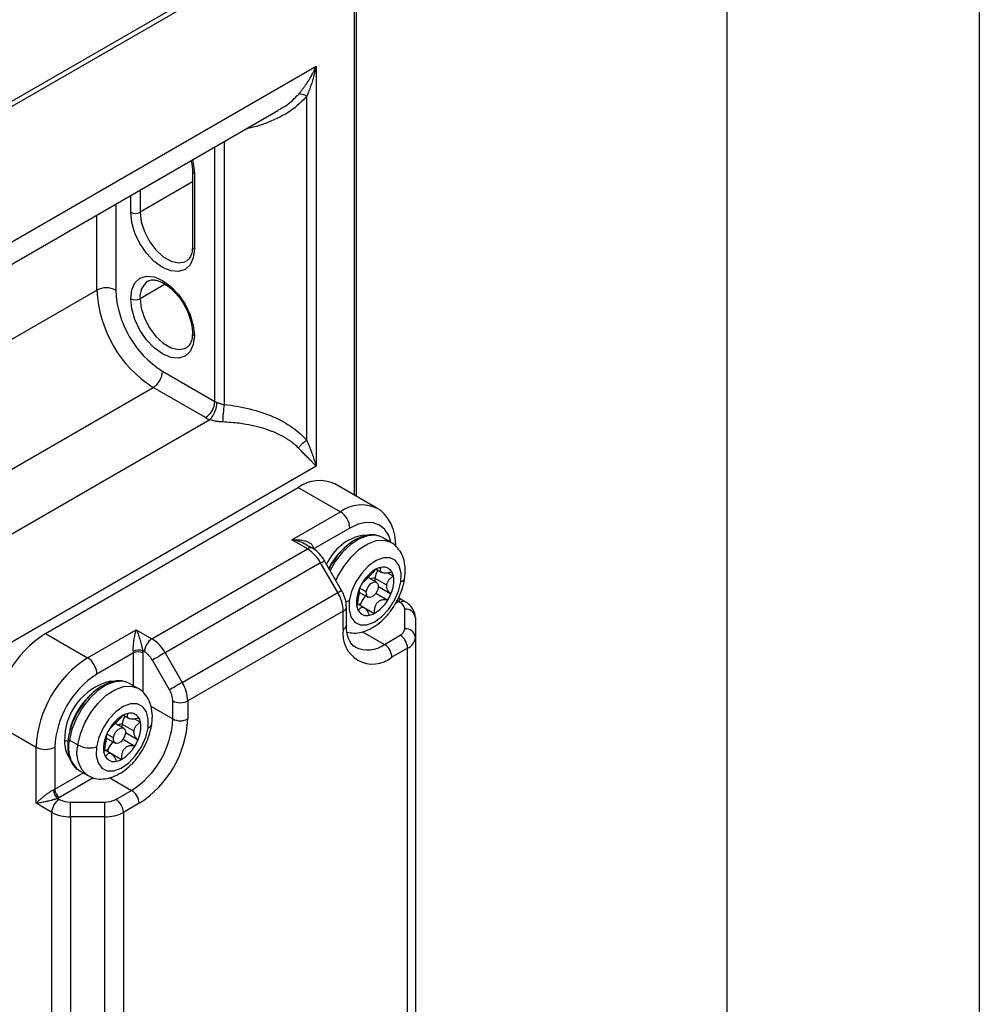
# Model space of a CAD drawing. Header units: millimetres. Extents: x 0 to 838, y 0 to 648.
# Tile 54 of 59: x 766 to 838, y 435 to 510. Entities that reach past the tile are written whole.
import ezdxf

# ---------------------------------------------------------------- set-up
doc = ezdxf.new("R2010")
doc.units = ezdxf.units.MM
doc.header["$LTSCALE"] = 3
doc.layers.add('TEXT', color=140, linetype='Continuous', lineweight=25)

msp = doc.modelspace()

# ---------------------------------------------------------------- linework, layer by layer
at = {"color": 7, "linetype": 'Continuous'}
msp.add_line((838.207411, 647.708022), (838.207411, 0.008022), dxfattribs=at)
for p, q in [((791.033631, 518.06066), (764.517127, 502.753008)), ((791.033631, 473.786606), (791.033631, 518.06066)), ((791.180078, 473.702065), (791.180078, 518.264762)), ((764.517127, 503.161278), (789.972971, 517.856624)), ((759.850222, 489.852101), (788.144544, 506.186065)), ((788.144544, 506.186065), (788.144544, 475.974055)), ((787.437437, 477.916371), (787.437437, 503.905581)), ((758.814485, 487.562877), (785.257406, 502.82805)), ((781.194796, 500.482755), (781.194796, 480.635692)), ((780.487689, 480.8733), (780.487689, 500.074551)), ((778.795658, 498.300465), (778.795658, 492.584679)), ((778.942105, 498.096363), (778.942105, 492.380577)), ((778.795658, 497.439406), (774.840886, 495.156365)), ((774.840886, 496.814721), (774.840886, 495.156365)), ((773.002408, 495.75339), (773.002408, 489.277165)), ((774.133779, 495.156365), (774.133779, 496.406517)), ((771.588194, 489.277165), (771.588194, 494.936982)), ((745.425244, 474.173615), (771.588194, 489.277165)), ((776.732452, 489.716016), (774.840886, 488.624038)), ((776.537942, 483.15344), (780.487689, 480.8733)), ((749.667884, 466.825145), (775.830835, 481.928696)), ((779.780583, 479.648555), (775.830835, 481.928696)), ((756.314688, 465.763815), (780.104138, 479.497172)), ((788.144544, 475.974055), (759.850222, 459.640091)), ((767.699107, 463.354615), (786.79099, 474.376124)), ((786.79099, 474.376124), (789.972971, 472.539206)), ((792.722747, 472.8115), (789.540767, 474.648419)), ((786.296016, 470.416545), (789.972971, 472.539206)), ((790.680078, 471.314461), (787.922361, 469.722465)), ((791.702697, 470.787984), (791.904499, 470.783405)), ((793.782005, 470.237066), (793.145609, 470.60445)), ((787.477996, 469.734202), (786.296016, 470.416545)), ((787.877964, 469.773809), (787.390448, 470.055245)), ((775.740023, 462.958015), (787.477996, 469.734202)), ((788.477996, 468.678596), (776.740023, 461.902409)), ((789.770889, 466.439239), (788.477996, 468.678596)), ((790.06371, 466.608249), (788.770816, 468.847606)), ((792.702107, 467.22327), (792.061491, 467.59309)), ((792.232095, 467.494602), (792.578339, 467.572906)), ((792.572593, 467.536545), (793.456476, 467.02629)), ((792.668303, 468.214033), (793.058366, 467.988854)), ((793.513989, 467.944203), (793.971754, 467.679941)), ((791.92474, 466.492914), (791.420985, 466.783725)), ((792.836003, 466.894922), (793.781946, 466.348841)), ((778.032917, 459.663052), (789.770889, 466.439239)), ((791.368502, 466.253565), (791.197283, 466.022726)), ((791.397952, 466.475072), (792.05216, 466.097406)), ((792.648706, 466.388917), (793.538474, 465.875265)), ((790.419417, 464.007011), (790.419417, 465.371919)), ((791.777541, 465.284692), (791.254523, 465.586624)), ((791.466815, 465.482989), (792.527475, 464.870683)), ((794.215611, 465.680064), (794.126117, 465.6284)), ((794.478353, 465.691668), (794.347562, 465.767172)), ((794.878321, 465.731275), (794.390918, 466.012646)), ((790.185103, 465.045356), (778.44713, 458.269168)), ((790.185103, 463.680448), (790.185103, 465.045356)), ((794.829825, 463.709081), (794.829825, 465.201823)), ((795.629825, 464.548591), (795.629825, 463.055848)), ((767.699107, 463.354615), (770.881088, 461.517697)), ((770.881088, 461.517697), (774.558043, 463.640358)), ((774.558043, 463.640358), (775.740023, 462.958015)), ((791.648236, 463.488342), (793.296373, 462.536893)), ((793.296373, 462.536893), (794.478353, 463.219236)), ((795.629825, 463.055848), (795.629825, 364.581026)), ((774.345911, 461.884947), (771.588194, 460.292952)), ((774.345911, 459.414265), (774.345911, 461.884947)), ((775.174338, 461.978219), (775.043547, 462.053723)), ((775.053018, 461.884947), (775.053018, 458.919153)), ((776.740023, 461.902409), (778.032917, 459.663052)), ((795.044039, 462.23944), (793.862058, 461.557097)), ((795.044039, 363.764618), (795.044039, 462.23944)), ((777.067231, 459.105498), (775.774338, 461.344855)), ((772.610814, 459.766475), (772.812616, 459.761896)), ((774.690122, 459.215557), (774.053726, 459.58294)), ((775.657009, 457.861837), (777.315759, 456.904261)), ((777.315759, 456.904261), (777.315759, 458.269168)), ((778.44713, 458.269168), (778.44713, 456.904261)), ((773.57642, 457.192523), (773.966483, 456.967345)), ((763.81002, 456.618518), (766.992, 454.7816)), ((773.610224, 456.20176), (772.969608, 456.57158)), ((773.140212, 456.473092), (773.486456, 456.551397)), ((773.48071, 456.515036), (774.364593, 456.004781)), ((774.422106, 456.922693), (774.879871, 456.658431)), ((772.832856, 455.471404), (772.329102, 455.762215)), ((773.74412, 455.873412), (774.690063, 455.327331)), ((769.509113, 455.313169), (770.145509, 454.945785)), ((772.276619, 455.232055), (772.1054, 455.001217)), ((772.306069, 455.453563), (772.960277, 455.075896)), ((773.556823, 455.367408), (774.446591, 454.853756)), ((766.992, 450.535588), (766.992, 454.7816)), ((768.406214, 454.7816), (768.406214, 451.597091)), ((772.685658, 454.263182), (772.16264, 454.565114)), ((772.374932, 454.46148), (773.435592, 453.849174)), ((768.406214, 451.597091), (770.54605, 452.832392)), ((770.254034, 453.000969), (770.89043, 452.633585)), ((771.310068, 452.456975), (768.759767, 450.984718)), ((772.556353, 452.466832), (774.20449, 451.515383)), ((773.022509, 450.833041), (774.20449, 451.515383)), ((768.173981, 449.853245), (766.992, 450.535588)), ((768.608876, 450.908544), (768.739666, 450.833041)), ((769.588194, 449.515077), (769.588194, 450.63014)), ((769.588194, 450.63014), (772.173981, 450.63014)), ((772.173981, 449.515077), (772.173981, 450.63014)), ((774.770175, 450.535588), (773.588194, 449.853245)), ((768.173981, 351.378423), (768.173981, 449.853245)), ((773.588194, 449.853245), (773.588194, 351.378423)), ((772.173981, 449.515077), (769.588194, 449.515077)), ((769.588194, 449.515077), (769.588194, 351.040255)), ((772.173981, 351.040255), (772.173981, 449.515077))]:
    msp.add_line(p, q)
at = {"flags": 128}
for points in [[(778.804206, 499.102697), (778.860185, 498.862198), (778.942105, 498.096363)], [(778.942105, 492.380577), (778.860185, 491.709325), (778.620008, 491.1784), (778.237942, 490.823985), (777.740023, 490.670231), (777.160185, 490.727617), (776.537942, 490.992232), (775.915699, 491.446044), (775.33586, 492.058125), (774.837942, 492.786763), (774.455876, 493.582303), (774.215699, 494.39053), (774.133779, 495.156365)], [(774.840886, 495.156365), (774.92395, 494.441279), (775.166413, 493.688222), (775.548632, 492.958201), (776.039641, 492.310358), (776.599663, 491.797178), (777.183328, 491.460236), (777.743349, 491.326828), (778.234359, 491.407763), (778.357676, 491.470654)], [(774.133779, 488.624038), (774.215699, 489.29529), (774.455876, 489.826215), (774.837942, 490.180631), (775.33586, 490.334385), (775.915699, 490.276998), (776.537942, 490.012383), (777.160185, 489.558572), (777.740023, 488.946491), (778.237942, 488.217853), (778.620008, 487.422313), (778.860185, 486.614085), (778.942105, 485.848251)], [(778.942105, 485.848251), (778.860185, 485.176999), (778.620008, 484.646074), (778.237942, 484.291658), (777.740023, 484.137904), (777.160185, 484.19529), (776.537942, 484.459906), (775.915699, 484.913717), (775.33586, 485.525798), (774.837942, 486.254436), (774.455876, 487.049976), (774.215699, 487.858203), (774.133779, 488.624038)], [(774.840886, 488.624038), (774.92395, 487.908953), (775.166413, 487.155895), (775.548632, 486.425874), (776.039641, 485.778032), (776.599663, 485.264852), (777.183328, 484.927909), (777.743349, 484.794502), (778.234359, 484.875437), (778.357676, 484.938327)], [(793.778157, 470.266733), (793.619844, 470.743264), (793.325798, 471.208775), (792.930078, 471.537142), (792.447891, 471.715745), (791.897769, 471.73772), (791.300851, 471.602223), (790.680078, 471.314461)], [(792.916776, 470.707988), (792.627333, 470.772316), (792.035655, 470.735216), (791.398073, 470.499257), (790.751638, 470.078151), (790.13392, 469.496372), (789.580819, 468.78773), (789.189133, 468.12306)], [(793.145609, 470.60445), (793.138718, 470.608399), (792.916776, 470.707988)], [(787.850564, 469.789626), (787.853805, 469.792323), (787.916048, 469.834982)], [(789.635195, 467.350459), (789.760874, 467.626025), (790.217215, 468.420346), (790.770316, 469.128988), (791.388034, 469.710767), (792.034469, 470.131873), (792.672052, 470.367833), (793.263729, 470.404932), (793.75911, 470.249969)], [(794.538041, 467.259087), (794.557618, 467.920748), (794.41773, 468.470377), (794.12971, 468.863447), (793.716894, 469.068112), (793.212723, 469.067793), (792.658044, 468.862515), (792.097792, 468.468909), (791.577357, 467.918862), (791.138901, 467.256936), (790.817945, 466.536755), (790.64049, 465.816666)], [(788.477996, 468.678596), (788.58067, 468.737867), (788.664026, 468.785983), (788.724862, 468.821096), (788.760839, 468.841855), (788.770816, 468.847606)], [(790.64049, 465.816666), (790.620914, 465.155005), (790.760802, 464.605376), (791.048821, 464.212306), (791.461638, 464.007641), (791.965809, 464.00796), (792.520488, 464.213238), (793.080739, 464.606844), (793.601175, 465.156891), (794.039631, 465.818817), (794.360587, 466.538998), (794.538041, 467.259087)], [(791.92474, 466.492914), (791.99024, 466.723508), (792.114642, 466.944486), (792.279006, 467.122204), (792.458309, 467.229607), (792.625254, 467.250345), (792.754424, 467.181259), (792.826156, 467.032867), (792.829528, 466.827762)], [(792.829528, 466.827762), (792.764027, 466.597167), (792.639626, 466.37619), (792.475262, 466.198472), (792.295959, 466.091068), (792.129014, 466.070331), (791.999843, 466.139417), (791.928112, 466.287808), (791.92474, 466.492914)], [(789.770889, 466.439239), (789.873563, 466.49851), (789.95692, 466.546626), (790.017755, 466.581739), (790.053732, 466.602499), (790.06371, 466.608249)], [(790.64049, 465.816666), (790.491122, 465.774259), (790.382164, 465.755909)], [(794.347562, 465.767172), (794.270007, 465.809171), (794.245502, 465.825802)], [(776.740023, 461.902409), (776.621978, 461.834261), (776.493097, 461.759855), (776.358333, 461.682051), (776.222866, 461.603838), (776.091901, 461.528222), (775.970472, 461.458109), (775.863244, 461.396194), (775.774338, 461.344855)], [(773.824893, 459.686478), (773.53545, 459.750806), (772.943772, 459.713707), (772.30619, 459.477747), (771.659755, 459.056642), (771.042037, 458.474862), (770.488936, 457.76622), (770.032595, 456.971899), (769.699535, 456.138062), (769.509113, 455.313169)], [(770.145509, 454.945785), (770.335931, 455.770679), (770.668991, 456.604516), (771.125332, 457.398837), (771.678433, 458.107479), (772.296151, 458.689258), (772.942586, 459.110364), (773.580169, 459.346323), (774.171846, 459.383422), (774.667227, 459.228459)], [(774.053726, 459.58294), (774.046835, 459.58689), (773.824893, 459.686478)], [(778.032917, 459.663052), (777.914871, 459.594904), (777.78599, 459.520498), (777.651227, 459.442694), (777.515759, 459.364481), (777.384795, 459.288865), (777.263365, 459.218753), (777.156137, 459.156837), (777.067231, 459.105498)], [(775.446158, 456.237578), (775.465735, 456.899239), (775.325847, 457.448868), (775.037827, 457.841937), (774.62501, 458.046603), (774.12084, 458.046284), (773.566161, 457.841006), (773.005909, 457.4474), (772.485474, 456.897353), (772.047018, 456.235426), (771.726062, 455.515246), (771.548607, 454.795157)], [(771.548607, 454.795157), (771.529031, 454.133495), (771.668919, 453.583866), (771.956938, 453.190797), (772.369755, 452.986131), (772.873926, 452.98645), (773.428605, 453.191728), (773.988856, 453.585334), (774.509291, 454.135382), (774.947748, 454.797308), (775.268704, 455.517488), (775.446158, 456.237578)], [(772.832856, 455.471404), (772.898357, 455.701999), (773.022759, 455.922976), (773.187123, 456.100694), (773.366426, 456.208098), (773.53337, 456.228835), (773.662541, 456.159749), (773.734273, 456.011358), (773.737645, 455.806252)], [(773.737645, 455.806252), (773.672144, 455.575658), (773.547743, 455.35468), (773.383379, 455.176962), (773.204076, 455.069559), (773.037131, 455.048821), (772.90796, 455.117907), (772.836229, 455.266299), (772.832856, 455.471404)], [(769.509113, 455.313169), (769.47174, 455.338545), (769.443827, 455.365915), (769.426448, 455.394228), (769.420268, 455.422395), (769.420906, 455.432732)]]:
    msp.add_lwpolyline(points, dxfattribs=at)
for centre, radius, start, end in [((786.931292, 503.141956), 0.916137, 56.46282448, 98.27951237), ((779.046013, 498.325567), 0.251657, 185.83381602, 245.61321521), ((774.487332, 495.83872), 0.768511, 242.60967224, 297.39032776), ((779.045887, 492.609632), 0.25147, 185.69479925, 245.62534171), ((776.273658, 488.777403), 1.440957, 126.06734149, 186.10972532), ((772.295301, 487.912454), 1.537022, 62.60967224, 117.39032776), ((780.799491, 489.69633), 9.220829, 182.60547849, 237.39452166), ((780.678489, 489.626469), 7.684024, 182.60547849, 237.39452166), ((774.487332, 489.306394), 0.768511, 242.60967224, 297.39032776), ((779.046013, 486.077455), 0.251657, 185.83381602, 245.61321521), ((775.002726, 483.223301), 1.536805, 302.60547834, 357.39452151), ((778.952473, 480.943161), 1.536805, 302.60547834, 357.39452151), ((778.727371, 480.839068), 1.922544, 315.73487611, 358.76431545), ((781.029467, 481.820529), 1.091223, 240.23215349, 249.62071521), ((793.256747, 478.891707), 12.187377, 171.77286573, 177.97987601), ((780.864138, 481.543014), 2.182445, 240.23215349, 249.62071521), ((788.403298, 476.17411), 1.992075, 119.00276802, 143.62538865), ((788.402051, 472.127277), 2.766375, 65.69288095, 125.61757748), ((791.586896, 470.282379), 2.774531, 66.24043199, 125.56971124), ((789.144861, 471.2446), 1.536805, 2.60547849, 57.39452166), ((792.410817, 467.043261), 3.811088, 100.70807856, 156.18715873), ((787.71016, 469.428939), 0.383517, 64.03377265, 127.25437771), ((785.950983, 467.286163), 2.885249, 28.85560888, 58.04532835), ((793.856667, 465.812628), 5.378345, 134.37480061, 152.46469963), ((793.323024, 466.959993), 1.414835, 102.26169165, 118.35571516), ((793.215677, 467.632371), 0.735973, 31.41951482, 105.21344815), ((794.038237, 465.79801), 2.778166, 119.95468882, 149.68048882), ((793.537241, 467.389691), 0.975763, 171.34399654, 185.14531434), ((794.130417, 467.287252), 1.577646, 147.40003431, 170.90824179), ((791.658746, 467.330681), 2.339228, 335.18256617, 8.58668086), ((792.929779, 467.475482), 1.061845, 11.10164562, 30.6017993), ((794.45844, 467.626712), 0.376145, 282.21758437, 344.5300926), ((794.557374, 465.40128), 3.427518, 148.33646504, 157.24686491), ((787.301173, 464.946839), 2.885613, 1.95649864, 31.1437278), ((793.003558, 465.736554), 1.828803, 170.99731586, 190.73805395), ((794.065991, 465.591106), 2.900996, 156.95069902, 171.44355939), ((793.082732, 465.023892), 1.680304, 135.72245088, 158.75654661), ((790.621158, 467.674473), 3.427518, 328.33646504, 337.24686491), ((790.036887, 465.399036), 0.383481, 292.73693879, 355.96452738), ((792.248753, 465.600271), 1.061845, 191.10164562, 210.6017993), ((790.759736, 466.95916), 1.527187, 291.9512321, 299.70916636), ((792.950398, 465.072776), 1.539251, 158.6677401, 164.54379363), ((791.140295, 467.277743), 2.778166, 299.95468882, 329.68048882), ((793.580709, 466.785307), 1.274623, 299.87504551, 306.98684892), ((794.712701, 465.36453), 0.402415, 65.70844024, 125.61622202), ((794.229277, 465.141936), 0.603527, 5.69479925, 65.62534171), ((791.962855, 465.443382), 0.735973, 211.41951482, 285.21344815), ((791.855508, 466.115761), 1.414835, 282.26169165, 298.35571516), ((794.896477, 464.466963), 0.737877, 6.35134014, 95.18257787), ((790.019052, 464.046937), 0.402351, 294.37465829, 354.30520075), ((772.253708, 456.234283), 8.452426, 122.60547834, 177.39452151), ((792.42669, 463.316827), 2.270888, 170.78596301, 309.20328524), ((794.229277, 463.768968), 0.603527, 294.37465829, 354.30520075), ((793.815866, 462.183551), 1.229444, 2.60547849, 57.39452166), ((794.896477, 462.97422), 0.737877, 6.35134014, 95.18257787), ((794.628911, 463.155661), 1.005879, 294.37465829, 354.30520075), ((776.402511, 461.92233), 1.229444, 122.60547834, 177.39452151), ((774.213011, 460.509976), 2.885249, 28.85560888, 58.04532835), ((792.013023, 464.283572), 2.167458, 244.89562188, 306.30610527), ((792.633885, 461.501208), 1.229444, 2.60547849, 57.39452166), ((774.755528, 461.225335), 0.87703, 70.82808938, 118.31044135), ((773.307842, 461.883135), 1.03807, 0.10005916, 6.323201), ((774.699464, 461.202592), 0.768511, 62.60967224, 117.39032776), ((773.495915, 461.882228), 1.557105, 0.10005916, 6.323201), ((774.25813, 460.509396), 1.73115, 28.85560888, 58.04532835), ((775.435689, 454.397365), 8.452426, 122.60547834, 177.39452151), ((770.052978, 460.223091), 1.536805, 2.60547849, 57.39452166), ((775.314686, 454.467226), 6.915622, 122.60547834, 177.39452151), ((773.724154, 455.326981), 4.576967, 104.07833607, 181.46188067), ((775.5632, 458.170651), 2.885613, 1.95649864, 31.1437278), ((774.756294, 454.79185), 5.371888, 134.31553081, 166.98025441), ((775.585401, 458.210058), 1.731368, 1.95649864, 31.1437278), ((777.881445, 459.360937), 1.229618, 242.60967224, 297.39032776), ((774.946353, 454.7765), 2.778166, 119.95468882, 149.68048882), ((775.038534, 456.265743), 1.577646, 147.40003431, 170.90824179), ((774.231141, 455.938483), 1.414835, 102.26169165, 118.35571516), ((774.123794, 456.610861), 0.735973, 31.41951482, 105.21344815), ((774.445358, 456.368182), 0.975763, 171.34399654, 185.14531434), ((770.560809, 457.211649), 6.761941, 302.60547834, 357.39452151), ((772.566863, 456.309171), 2.339228, 335.18256617, 8.58668086), ((773.837896, 456.453973), 1.061845, 11.10164562, 30.6017993), ((770.464007, 457.267537), 7.991385, 302.60547834, 357.39452151), ((775.366557, 456.605203), 0.376145, 282.21758437, 344.5300926), ((777.881445, 457.99603), 1.229618, 242.60967224, 297.39032776), ((774.974107, 454.569596), 2.900996, 156.95069902, 171.44355939), ((775.465491, 454.379771), 3.427518, 148.33646504, 157.24686491), ((771.162481, 455.09497), 2.0171, 176.72470134, 212.60418667), ((769.290097, 454.937272), 0.307404, 62.60967224, 117.39032776), ((771.627181, 454.719451), 2.199708, 164.34123238, 231.37352542), ((772.185712, 454.330191), 2.131052, 163.20975217, 233.33969154), ((771.029305, 456.568088), 1.84742, 241.41939337, 286.32562461), ((773.911674, 454.715044), 1.828803, 170.99731586, 190.73805395), ((773.990849, 454.002382), 1.680304, 135.72245088, 158.75654661), ((771.529275, 456.652963), 3.427518, 328.33646504, 337.24686491), ((767.699107, 456.146311), 1.537022, 242.60967224, 297.39032776), ((773.15687, 454.578762), 1.061845, 191.10164562, 210.6017993), ((771.667853, 455.937651), 1.527187, 291.9512321, 299.70916636), ((773.858515, 454.051267), 1.539251, 158.6677401, 164.54379363), ((772.048412, 456.256234), 2.778166, 299.95468882, 329.68048882), ((772.870972, 454.421873), 0.735973, 211.41951482, 285.21344815), ((772.763624, 455.094251), 1.414835, 282.26169165, 298.35571516), ((767.888818, 452.49697), 1.038018, 293.67420944, 299.89722145), ((769.182112, 451.572099), 0.876871, 181.68542315, 229.17668298), ((769.173822, 451.632021), 0.768402, 182.60547849, 237.39452166), ((773.542002, 450.479699), 1.229444, 2.60547849, 57.39452166), ((769.402154, 449.797356), 1.229444, 122.60547834, 177.39452151), ((767.983674, 452.334538), 1.557027, 293.67420944, 299.89722145), ((769.553622, 452.361278), 1.731483, 241.95976088, 271.14409675), ((772.208553, 452.361278), 1.731483, 268.85590325, 298.04023912), ((772.360022, 449.797356), 1.229444, 2.60547849, 57.39452166), ((769.530574, 452.400308), 2.885806, 241.95976088, 271.14409675), ((772.231602, 452.400308), 2.885806, 268.85590325, 298.04023912)]:
    msp.add_arc(centre, radius, start, end)
for points, knots in [([(786.799366, 504.048544), (786.845254, 504.102299), (786.94009, 504.213391), (787.083177, 504.39416), (787.231442, 504.592727), (787.383557, 504.810468), (787.538433, 505.047796), (787.698839, 505.311838), (787.847515, 505.57807), (788.000221, 505.872285), (788.091335, 506.07038), (788.144544, 506.186065)], [0, 0, 0, 0, 0.087970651, 0.181805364, 0.281550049, 0.387242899, 0.498915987, 0.616589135, 0.749307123, 0.853599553, 1, 1, 1, 1]), ([(788.144544, 506.186065), (788.121356, 506.083195), (788.077485, 505.888561), (788.008618, 505.617572), (787.94465, 505.382051), (787.886705, 505.181299), (787.806959, 504.918381), (787.702032, 504.599849), (787.569617, 504.233261), (787.47987, 504.010775), (787.437437, 503.905581)], [0, 0, 0, 0, 0.127633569, 0.241488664, 0.341565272, 0.427863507, 0.500383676, 0.684112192, 0.850643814, 1, 1, 1, 1]), ([(785.238907, 502.860759), (785.445779, 502.967682), (786.05106, 503.280525), (786.50233, 503.743683), (786.799366, 504.048544)], [0, 0, 0, 0, 0.3417786, 1, 1, 1, 1]), ([(787.437437, 503.905581), (787.052209, 503.522727), (786.232361, 502.707931), (784.599325, 501.955442), (783.442378, 501.546785), (782.883412, 501.457168), (782.882443, 501.457013)], [0, 0, 0, 0, 0.325245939, 0.692192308, 0.999466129, 1, 1, 1, 1]), ([(778.695062, 499.03969), (778.719147, 498.946995), (778.787643, 498.68337), (778.792506, 498.451078), (778.795658, 498.300465)], [0, 0, 0, 0, 0.351618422, 1, 1, 1, 1]), ([(778.795658, 492.584679), (778.792759, 492.49334), (778.784323, 492.227607), (778.691306, 491.871106), (778.535186, 491.596701), (778.404991, 491.51428), (778.347568, 491.477928)], [0, 0, 0, 0, 0.157733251, 0.458892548, 0.761343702, 1, 1, 1, 1]), ([(775.435423, 489.934892), (775.453576, 489.949879), (775.544576, 490.025013), (775.761966, 490.057075), (776.144217, 490.018574), (776.600099, 489.828769), (777.091513, 489.489329), (777.569476, 489.022781), (778.003192, 488.454482), (778.364509, 487.8173), (778.626635, 487.155265), (778.772828, 486.548395), (778.788658, 486.204447), (778.795658, 486.052353)], [0, 0, 0, 0, 0.025716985, 0.128918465, 0.222890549, 0.323482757, 0.422294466, 0.521281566, 0.621042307, 0.721292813, 0.82153448, 0.921082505, 1, 1, 1, 1]), ([(778.795658, 486.052353), (778.792759, 485.961013), (778.784323, 485.695281), (778.691306, 485.33878), (778.535186, 485.064375), (778.404991, 484.981953), (778.347568, 484.945601)], [0, 0, 0, 0, 0.157733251, 0.458892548, 0.761343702, 1, 1, 1, 1]), ([(780.649467, 480.797608), (780.675681, 480.787874), (780.729521, 480.76788), (780.817785, 480.737275), (780.92142, 480.704135), (781.047968, 480.667257), (781.14293, 480.646842), (781.194796, 480.635692)], [0, 0, 0, 0, 0.157871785, 0.324254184, 0.499606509, 0.7266931, 1, 1, 1, 1]), ([(781.194796, 480.635692), (781.837348, 480.572982), (782.485809, 480.465147), (783.737314, 480.156727), (784.339788, 479.956117), (785.442238, 479.475886), (785.941738, 479.19647), (786.798973, 478.586315), (787.156592, 478.255897), (787.437437, 477.916371)], [0, 0, 0, 0, 0.25, 0.25, 0.5, 0.5, 0.75, 0.75, 1, 1, 1, 1]), ([(781.076945, 479.321318), (781.033942, 479.323335), (780.948717, 479.327332), (780.821353, 479.339287), (780.69613, 479.355312), (780.557652, 479.378086), (780.408197, 479.409044), (780.250222, 479.449479), (780.152686, 479.481322), (780.104138, 479.497172)], [0, 0, 0, 0, 0.1283050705, 0.2542762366, 0.3785510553, 0.5017934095, 0.6707283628, 0.8361072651, 1, 1, 1, 1]), ([(786.799366, 477.355534), (786.756311, 477.399254), (786.668936, 477.487979), (786.526071, 477.615913), (786.372268, 477.742206), (786.206699, 477.866056), (786.029547, 477.98732), (785.840727, 478.105649), (785.640245, 478.22073), (785.428101, 478.332218), (785.204317, 478.439755), (784.968928, 478.542966), (784.721986, 478.641469), (784.306578, 478.791538), (783.68246, 478.975646), (782.958696, 479.128324), (782.295254, 479.226751), (781.709429, 479.28993), (781.29451, 479.310521), (781.076945, 479.321318)], [0, 0, 0, 0, 0.032509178, 0.065973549, 0.10042385, 0.135888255, 0.172392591, 0.209960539, 0.248613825, 0.288372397, 0.329254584, 0.371277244, 0.414455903, 0.458804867, 0.585173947, 0.725725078, 0.807795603, 0.899216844, 1, 1, 1, 1]), ([(787.437437, 477.916371), (787.468922, 477.839839), (787.534648, 477.680077), (787.632377, 477.436218), (787.733488, 477.177325), (787.850111, 476.866985), (787.995369, 476.458789), (788.089423, 476.153167), (788.144544, 475.974055)], [0, 0, 0, 0, 0.110412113, 0.230486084, 0.360232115, 0.499658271, 0.706769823, 1, 1, 1, 1]), ([(788.144544, 475.974055), (788.107448, 476.014165), (788.040182, 476.086899), (787.943165, 476.188705), (787.830836, 476.305021), (787.698762, 476.440231), (787.507031, 476.634015), (787.288258, 476.854814), (787.04158, 477.104409), (786.877268, 477.274766), (786.799366, 477.355534)], [0, 0, 0, 0, 0.102825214, 0.186456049, 0.250891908, 0.383310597, 0.501145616, 0.683913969, 0.850139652, 1, 1, 1, 1]), ([(794.154951, 469.88515), (794.150589, 470.043082), (794.138079, 470.49601), (794.002481, 471.160905), (793.715659, 471.839807), (793.297302, 472.384051), (792.943466, 472.718185), (792.710599, 472.813732), (792.695176, 472.820061)], [0, 0, 0, 0, 0.127248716, 0.364930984, 0.572738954, 0.771362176, 0.984857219, 1, 1, 1, 1]), ([(792.873086, 470.704701), (792.772577, 470.740578), (792.509183, 470.834596), (792.018011, 470.801007), (791.436697, 470.629004), (790.83661, 470.294547), (790.258236, 469.811103), (789.846073, 469.384317), (789.661112, 469.106508), (789.629015, 469.058299)], [0, 0, 0, 0, 0.101523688, 0.266052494, 0.435535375, 0.610102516, 0.786651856, 0.962977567, 1, 1, 1, 1]), ([(786.296016, 470.416545), (786.347798, 470.420815), (786.444256, 470.428768), (786.577931, 470.432576), (786.689827, 470.432116), (786.844318, 470.426472), (787.034096, 470.407972), (787.273506, 470.361613), (787.489513, 470.291531), (787.661308, 470.201278), (787.775817, 470.109352), (787.848201, 470.023783), (787.897882, 469.93277), (787.910102, 469.866989), (787.916048, 469.834982)], [0, 0, 0, 0, 0.078802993, 0.146790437, 0.203962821, 0.250321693, 0.384860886, 0.499443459, 0.634628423, 0.749242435, 0.819669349, 0.884000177, 0.943557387, 1, 1, 1, 1]), ([(787.382973, 470.043273), (787.334917, 470.074843), (787.010907, 470.287699), (786.624831, 470.357282), (786.296016, 470.416545)], [0, 0, 0, 0, 0.148315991, 1, 1, 1, 1]), ([(788.770816, 468.847606), (788.711992, 468.941503), (788.544673, 469.208584), (788.241756, 469.535527), (787.980127, 469.706892), (787.877964, 469.773809)], [0, 0, 0, 0, 0.248383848, 0.706500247, 1, 1, 1, 1]), ([(794.820921, 467.526124), (794.836736, 467.666974), (794.88226, 468.072397), (794.83625, 468.680353), (794.644421, 469.308987), (794.324214, 469.803872), (794.010293, 470.125381), (793.788047, 470.21973), (793.738906, 470.240592)], [0, 0, 0, 0, 0.1263835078, 0.3637844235, 0.5683600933, 0.7608536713, 0.9471227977, 1, 1, 1, 1]), ([(789.629015, 469.058299), (789.49885, 468.884015), (789.305945, 468.625725), (789.166888, 468.334607), (789.121662, 468.239924)], [0, 0, 0, 0, 0.6747615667, 1, 1, 1, 1]), ([(793.022546, 468.342552), (793.013322, 468.324387), (792.995314, 468.288925), (792.97688, 468.239922), (792.965187, 468.195335), (792.960391, 468.154892), (792.962208, 468.113403), (792.973884, 468.071994), (793.008749, 468.019086), (793.086469, 467.966174), (793.236703, 467.932279), (793.400465, 467.928398), (793.555364, 467.944772), (793.695738, 467.97111), (793.793172, 468.000686), (793.843737, 468.016034)], [0, 0, 0, 0, 0.054394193, 0.106189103, 0.155783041, 0.203595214, 0.250076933, 0.313287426, 0.374999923, 0.49916508, 0.623886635, 0.749214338, 0.827587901, 0.910524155, 1, 1, 1, 1]), ([(790.472961, 463.461795), (790.646898, 463.428288), (791.013384, 463.35769), (791.598827, 463.446149), (792.204991, 463.67189), (792.811051, 464.05379), (793.38883, 464.577479), (793.904758, 465.216826), (794.331227, 465.935801), (794.642123, 466.688408), (794.775836, 467.224166), (794.816533, 467.496738), (794.820921, 467.526124)], [0, 0, 0, 0, 0.090134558, 0.189913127, 0.295434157, 0.407916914, 0.524485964, 0.641208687, 0.757664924, 0.874642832, 0.986485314, 1, 1, 1, 1]), ([(791.640058, 467.200488), (791.648691, 467.205413), (791.665544, 467.215028), (791.69498, 467.237015), (791.726503, 467.26337), (791.760435, 467.29414), (791.801312, 467.333065), (791.850847, 467.381971), (791.931486, 467.463226), (792.048582, 467.580809), (792.208406, 467.738193), (792.350951, 467.878367), (792.467927, 467.998509), (792.564006, 468.101789), (792.621315, 468.169783), (792.651057, 468.20507)], [0, 0, 0, 0, 0.05439418, 0.106189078, 0.155783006, 0.203595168, 0.250076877, 0.313287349, 0.374999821, 0.499165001, 0.62388658, 0.749214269, 0.827587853, 0.910524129, 1, 1, 1, 1]), ([(793.971754, 467.679941), (793.943953, 467.662514), (793.889685, 467.628497), (793.814653, 467.572968), (793.746744, 467.516077), (793.685857, 467.457462), (793.624703, 467.389598), (793.565998, 467.311083), (793.514494, 467.219612), (793.475208, 467.124654), (793.462681, 467.058873), (793.456476, 467.02629)], [0, 0, 0, 0, 0.1089189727, 0.2126199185, 0.3119042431, 0.4076157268, 0.5006631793, 0.6272025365, 0.7507430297, 0.8765355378, 1, 1, 1, 1]), ([(793.456476, 467.02629), (793.454054, 467.004474), (793.449203, 466.960791), (793.45132, 466.894741), (793.461513, 466.818774), (793.483803, 466.733256), (793.534547, 466.615623), (793.626524, 466.476926), (793.728448, 466.392929), (793.781946, 466.348841)], [0, 0, 0, 0, 0.082340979, 0.164874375, 0.249630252, 0.373514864, 0.500161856, 0.737645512, 1, 1, 1, 1]), ([(790.419417, 465.371919), (790.413788, 465.481608), (790.398716, 465.775314), (790.2764, 466.201514), (790.124199, 466.492573), (790.06371, 466.608249)], [0, 0, 0, 0, 0.264261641, 0.707593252, 1, 1, 1, 1]), ([(791.206778, 465.395813), (791.214772, 465.424673), (791.230376, 465.481011), (791.251271, 465.567792), (791.269939, 465.65311), (791.286619, 465.737245), (791.30365, 465.83058), (791.320799, 465.933085), (791.337924, 466.044402), (791.354067, 466.152721), (791.363721, 466.22016), (791.368502, 466.253565)], [0, 0, 0, 0, 0.108918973, 0.212619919, 0.311904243, 0.407615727, 0.500663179, 0.627202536, 0.75074303, 0.876535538, 1, 1, 1, 1]), ([(791.368502, 466.253565), (791.371553, 466.275019), (791.37766, 466.317976), (791.385941, 466.378024), (791.394602, 466.443106), (791.403172, 466.51081), (791.41143, 466.594381), (791.414698, 466.678094), (791.40282, 466.710109), (791.396586, 466.726912)], [0, 0, 0, 0, 0.082340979, 0.164874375, 0.249630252, 0.373514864, 0.500161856, 0.737645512, 1, 1, 1, 1]), ([(792.155986, 464.733201), (792.145448, 464.762775), (792.124875, 464.820509), (792.089281, 464.900701), (792.051817, 464.973666), (792.012469, 465.039593), (791.966554, 465.106539), (791.913405, 465.17189), (791.832444, 465.251408), (791.727908, 465.319801), (791.609133, 465.335535), (791.517234, 465.297931), (791.445729, 465.233414), (791.388049, 465.159337), (791.35299, 465.093754), (791.334795, 465.059719)], [0, 0, 0, 0, 0.054394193, 0.106189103, 0.155783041, 0.203595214, 0.250076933, 0.313287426, 0.374999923, 0.49916508, 0.623886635, 0.749214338, 0.827587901, 0.910524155, 1, 1, 1, 1]), ([(793.538474, 465.875265), (793.510079, 465.881749), (793.454645, 465.894406), (793.371181, 465.903608), (793.290501, 465.905631), (793.212425, 465.900345), (793.12745, 465.886878), (793.036442, 465.861913), (792.909708, 465.807268), (792.765795, 465.705167), (792.63743, 465.529621), (792.566748, 465.347961), (792.533167, 465.179677), (792.519781, 465.028659), (792.524846, 464.924657), (792.527475, 464.870683)], [0, 0, 0, 0, 0.0543941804, 0.1061890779, 0.1557830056, 0.2035951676, 0.250076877, 0.3132873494, 0.3749998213, 0.499165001, 0.6238865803, 0.7492142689, 0.8275878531, 0.9105241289, 1, 1, 1, 1]), ([(794.386445, 465.998488), (794.415271, 465.984407), (794.468993, 465.958165), (794.449887, 465.885789), (794.403033, 465.82029), (794.36559, 465.784435), (794.347562, 465.767172)], [0, 0, 0, 0, 0.386155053, 0.719633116, 0.86501233, 1, 1, 1, 1]), ([(795.629825, 464.548591), (795.616002, 464.685495), (795.587346, 464.969294), (795.363399, 465.347424), (795.106703, 465.590787), (794.928444, 465.700442), (794.878321, 465.731275)], [0, 0, 0, 0, 0.279288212, 0.578955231, 0.88160908, 1, 1, 1, 1]), ([(791.103467, 462.333677), (791.056213, 462.356812), (790.911528, 462.427645), (790.725643, 462.660497), (790.53209, 463.069989), (790.432727, 463.53829), (790.422894, 463.884576), (790.419417, 464.007011)], [0, 0, 0, 0, 0.123122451, 0.376977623, 0.611791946, 0.862741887, 1, 1, 1, 1]), ([(774.339597, 461.997464), (774.337792, 462.016286), (774.334137, 462.054375), (774.331244, 462.11668), (774.330095, 462.182955), (774.330842, 462.253349), (774.333395, 462.327492), (774.337753, 462.405149), (774.347477, 462.53264), (774.368029, 462.716686), (774.399682, 462.929664), (774.437393, 463.136109), (774.473631, 463.309534), (774.51521, 463.48362), (774.542209, 463.582418), (774.558043, 463.640358)], [0, 0, 0, 0, 0.032012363, 0.064783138, 0.098659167, 0.133954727, 0.170947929, 0.209880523, 0.250960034, 0.365526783, 0.50071536, 0.615251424, 0.749793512, 0.853267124, 1, 1, 1, 1]), ([(774.558043, 463.640358), (774.571714, 463.610632), (774.597181, 463.555259), (774.632514, 463.472016), (774.662381, 463.398926), (774.703811, 463.293447), (774.754653, 463.153707), (774.820682, 462.956331), (774.881875, 462.753068), (774.934514, 462.559242), (774.973241, 462.39999), (775.001422, 462.273086), (775.025278, 462.156391), (775.03761, 462.087089), (775.043547, 462.053723)], [0, 0, 0, 0, 0.07879681, 0.146782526, 0.203957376, 0.250322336, 0.384943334, 0.499616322, 0.634976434, 0.749497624, 0.820950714, 0.885772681, 0.945003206, 1, 1, 1, 1]), ([(773.781203, 459.683192), (773.680694, 459.719068), (773.4173, 459.813087), (772.926128, 459.779497), (772.344814, 459.607495), (771.744727, 459.273037), (771.166352, 458.789593), (770.75419, 458.362807), (770.569229, 458.084998), (770.537132, 458.03679)], [0, 0, 0, 0, 0.1015236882, 0.2660524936, 0.4355353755, 0.6101025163, 0.7866518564, 0.9629775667, 1, 1, 1, 1]), ([(775.729037, 456.504615), (775.744853, 456.645464), (775.790377, 457.050887), (775.744367, 457.658844), (775.552538, 458.287477), (775.232331, 458.782362), (774.91841, 459.103872), (774.696164, 459.198221), (774.647023, 459.219082)], [0, 0, 0, 0, 0.126383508, 0.363784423, 0.568360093, 0.760853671, 0.947122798, 1, 1, 1, 1]), ([(770.537132, 458.03679), (770.4107, 457.860638), (770.124203, 457.461475), (769.784032, 456.764098), (769.53349, 456.060027), (769.45488, 455.622035), (769.420915, 455.432792)], [0, 0, 0, 0, 0.222279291, 0.503689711, 0.785559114, 1, 1, 1, 1]), ([(772.548175, 456.178978), (772.556808, 456.183903), (772.573661, 456.193518), (772.603097, 456.215506), (772.634619, 456.24186), (772.668552, 456.27263), (772.709428, 456.311555), (772.758964, 456.360462), (772.839603, 456.441717), (772.956699, 456.559299), (773.116523, 456.716684), (773.259068, 456.856858), (773.376044, 456.977), (773.472123, 457.08028), (773.529432, 457.148274), (773.559174, 457.18356)], [0, 0, 0, 0, 0.05439418, 0.106189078, 0.155783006, 0.203595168, 0.250076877, 0.313287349, 0.374999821, 0.499165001, 0.62388658, 0.749214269, 0.827587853, 0.910524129, 1, 1, 1, 1]), ([(773.930663, 457.321042), (773.921439, 457.302877), (773.903431, 457.267415), (773.884997, 457.218413), (773.873304, 457.173826), (773.868508, 457.133382), (773.870325, 457.091894), (773.882001, 457.050485), (773.916866, 456.997577), (773.994586, 456.944665), (774.14482, 456.91077), (774.308582, 456.906888), (774.463481, 456.923262), (774.603855, 456.949601), (774.701289, 456.979176), (774.751853, 456.994524)], [0, 0, 0, 0, 0.054394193, 0.106189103, 0.155783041, 0.203595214, 0.250076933, 0.313287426, 0.374999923, 0.49916508, 0.623886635, 0.749214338, 0.827587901, 0.910524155, 1, 1, 1, 1]), ([(770.933529, 452.63006), (771.063537, 452.561397), (771.365056, 452.402152), (771.908585, 452.346077), (772.505818, 452.421082), (773.113439, 452.651427), (773.719073, 453.031981), (774.296973, 453.556051), (774.812868, 454.195295), (775.239346, 454.914297), (775.550239, 455.666897), (775.683952, 456.202657), (775.72465, 456.475229), (775.729037, 456.504615)], [0, 0, 0, 0, 0.0690214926, 0.1600772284, 0.2521856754, 0.3495951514, 0.453431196, 0.5610394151, 0.6687894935, 0.7762935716, 0.8842792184, 0.9875242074, 1, 1, 1, 1]), ([(774.879871, 456.658431), (774.85207, 456.641005), (774.797801, 456.606987), (774.72277, 456.551459), (774.654861, 456.494567), (774.593974, 456.435952), (774.53282, 456.368089), (774.474115, 456.289573), (774.422611, 456.198103), (774.383324, 456.103144), (774.370798, 456.037364), (774.364593, 456.004781)], [0, 0, 0, 0, 0.1089189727, 0.2126199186, 0.3119042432, 0.4076157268, 0.5006631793, 0.6272025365, 0.7507430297, 0.8765355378, 1, 1, 1, 1]), ([(772.276619, 455.232055), (772.279669, 455.253509), (772.285777, 455.296467), (772.294057, 455.356515), (772.302719, 455.421597), (772.311288, 455.489301), (772.319547, 455.572871), (772.322815, 455.656584), (772.310937, 455.688599), (772.304703, 455.705403)], [0, 0, 0, 0, 0.082340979, 0.164874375, 0.249630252, 0.373514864, 0.500161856, 0.737645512, 1, 1, 1, 1]), ([(774.364593, 456.004781), (774.362171, 455.982965), (774.35732, 455.939281), (774.359436, 455.873232), (774.36963, 455.797265), (774.39192, 455.711746), (774.442664, 455.594114), (774.534641, 455.455416), (774.636565, 455.371419), (774.690063, 455.327331)], [0, 0, 0, 0, 0.082340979, 0.164874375, 0.249630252, 0.373514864, 0.500161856, 0.737645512, 1, 1, 1, 1]), ([(769.420915, 455.432792), (769.406042, 455.303807), (769.362809, 454.928862), (769.394286, 454.345622), (769.568859, 453.743351), (769.86727, 453.261932), (770.160089, 453.073942), (770.296849, 452.986142)], [0, 0, 0, 0, 0.119305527, 0.346807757, 0.57573651, 0.801848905, 1, 1, 1, 1]), ([(772.114895, 454.374303), (772.122888, 454.403163), (772.138492, 454.459502), (772.159388, 454.546283), (772.178056, 454.6316), (772.194736, 454.715735), (772.211767, 454.80907), (772.228916, 454.911576), (772.246041, 455.022893), (772.262184, 455.131212), (772.271838, 455.198651), (772.276619, 455.232055)], [0, 0, 0, 0, 0.108918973, 0.212619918, 0.311904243, 0.407615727, 0.500663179, 0.627202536, 0.75074303, 0.876535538, 1, 1, 1, 1]), ([(774.446591, 454.853756), (774.418195, 454.860239), (774.362762, 454.872896), (774.279298, 454.882098), (774.198618, 454.884122), (774.120542, 454.878835), (774.035567, 454.865368), (773.944559, 454.840403), (773.817825, 454.785758), (773.673912, 454.683657), (773.545547, 454.508111), (773.474865, 454.326451), (773.441284, 454.158167), (773.427898, 454.007149), (773.432963, 453.903147), (773.435592, 453.849174)], [0, 0, 0, 0, 0.0543941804, 0.1061890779, 0.1557830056, 0.2035951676, 0.250076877, 0.3132873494, 0.3749998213, 0.499165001, 0.6238865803, 0.7492142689, 0.8275878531, 0.9105241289, 1, 1, 1, 1]), ([(773.064103, 453.711692), (773.053565, 453.741265), (773.032991, 453.799), (772.997398, 453.879191), (772.959934, 453.952157), (772.920586, 454.018084), (772.874671, 454.08503), (772.821522, 454.150381), (772.740561, 454.229899), (772.636025, 454.298292), (772.51725, 454.314026), (772.425351, 454.276421), (772.353846, 454.211905), (772.296166, 454.137828), (772.261107, 454.072245), (772.242912, 454.03821)], [0, 0, 0, 0, 0.0543941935, 0.1061891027, 0.1557830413, 0.2035952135, 0.2500769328, 0.3132874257, 0.3749999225, 0.4991650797, 0.6238866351, 0.7492143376, 0.8275879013, 0.9105241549, 1, 1, 1, 1]), ([(766.992, 450.535588), (767.014194, 450.55825), (767.055534, 450.600464), (767.119072, 450.662467), (767.175417, 450.716378), (767.257547, 450.793201), (767.368455, 450.892283), (767.528303, 451.02813), (767.696993, 451.162092), (767.861046, 451.282907), (767.997905, 451.375266), (768.108198, 451.443723), (768.211854, 451.502423), (768.274929, 451.531944), (768.305619, 451.546308)], [0, 0, 0, 0, 0.078802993, 0.146790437, 0.20396282, 0.250321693, 0.384860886, 0.499443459, 0.634628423, 0.749242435, 0.819669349, 0.884000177, 0.943557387, 1, 1, 1, 1]), ([(768.608876, 450.908544), (768.591182, 450.902076), (768.555132, 450.888897), (768.49627, 450.868411), (768.433314, 450.84721), (768.36616, 450.825393), (768.295156, 450.803145), (768.220513, 450.780647), (768.098675, 450.745485), (767.922358, 450.698867), (767.715785, 450.650243), (767.511745, 450.608674), (767.337219, 450.577974), (767.158344, 450.552212), (767.053489, 450.541733), (766.992, 450.535588)], [0, 0, 0, 0, 0.031032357, 0.063227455, 0.096879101, 0.132244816, 0.169546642, 0.20897392, 0.25068706, 0.365164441, 0.500529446, 0.615159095, 0.749784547, 0.853269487, 1, 1, 1, 1])]:
    msp.add_open_spline(points, degree=3, knots=knots)
at = {"layer": 'TEXT'}
msp.add_line((819.15, 628.65), (819.15, 19.05), dxfattribs=at)

doc.saveas('drawing.dxf')
